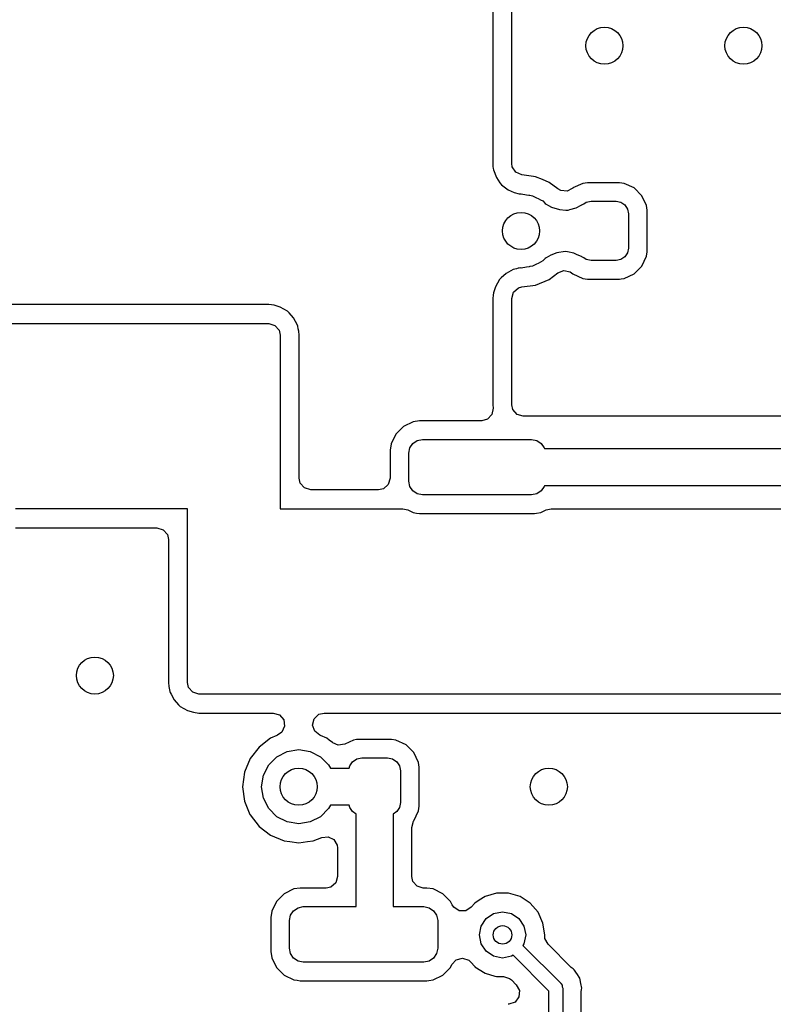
# Model space of a CAD drawing. Extents: x 0.4 to 10.6, y -8.1 to -0.4.
# Tile 33 of 42: x 6.405 to 6.725, y -1.844 to -1.426. Entities that reach past the tile are written whole.
import ezdxf

# ---------------------------------------------------------------- set-up
doc = ezdxf.new("R2010")
doc.units = 0
doc.header["$MEASUREMENT"] = 0
doc.layers.add('BLACK', color=7, linetype='CONTINUOUS')

msp = doc.modelspace()

# ---------------------------------------------------------------- linework, layer by layer
at = {"layer": 'BLACK', "linetype": 'CONTINUOUS'}
for p, q in [((6.60608, -1.36315), (6.60608, -1.4871)), ((6.61417, -1.4871), (6.61417, -1.36315)), ((6.60608, -1.4871), (6.60617, -1.4883)), ((6.60617, -1.4883), (6.60631, -1.4892)), ((6.60631, -1.4892), (6.60639, -1.48973)), ((6.60639, -1.48973), (6.60763, -1.49299)), ((6.61439, -1.48853), (6.61417, -1.4871)), ((6.6159, -1.49083), (6.61439, -1.48853)), ((6.60763, -1.49299), (6.60763, -1.49299)), ((6.60763, -1.49299), (6.60915, -1.49528)), ((6.61842, -1.49194), (6.6159, -1.49083)), ((6.62338, -1.4926), (6.61842, -1.49194)), ((6.62428, -1.49271), (6.62338, -1.4926)), ((6.62716, -1.49391), (6.62428, -1.49271)), ((6.63003, -1.4951), (6.62716, -1.49391)), ((6.60915, -1.49528), (6.60974, -1.49608)), ((6.60974, -1.49608), (6.61263, -1.49823)), ((6.61263, -1.49823), (6.61514, -1.49934)), ((6.6337, -1.49791), (6.63003, -1.4951)), ((6.63497, -1.49861), (6.6337, -1.49791)), ((6.63977, -1.49769), (6.63771, -1.49881)), ((6.63979, -1.49772), (6.63977, -1.49769)), ((6.6401, -1.49751), (6.63979, -1.49772)), ((6.64013, -1.49749), (6.6401, -1.49751)), ((6.64014, -1.49748), (6.64013, -1.49749)), ((6.64436, -1.49551), (6.64014, -1.49748)), ((6.64629, -1.49526), (6.64436, -1.49551)), ((6.66001, -1.49526), (6.64629, -1.49526)), ((6.64629, -1.49526), (6.64629, -1.49526)), ((6.66194, -1.49551), (6.66001, -1.49526)), ((6.66001, -1.49526), (6.66001, -1.49526)), ((6.66616, -1.49748), (6.66194, -1.49551)), ((6.66194, -1.49551), (6.66194, -1.49551)), ((6.66194, -1.49551), (6.66194, -1.49551)), ((6.66945, -1.50077), (6.66616, -1.49748)), ((6.61514, -1.49934), (6.61736, -1.49996)), ((6.61736, -1.49996), (6.61789, -1.50003)), ((6.61789, -1.50003), (6.61811, -1.5)), ((6.61811, -1.5), (6.62045, -1.50037)), ((6.62045, -1.50037), (6.62137, -1.50049)), ((6.62137, -1.50049), (6.62153, -1.50051)), ((6.62153, -1.50051), (6.6218, -1.50058)), ((6.6218, -1.50058), (6.62298, -1.50077)), ((6.62298, -1.50077), (6.62466, -1.50163)), ((6.62466, -1.50163), (6.62536, -1.50192)), ((6.62536, -1.50192), (6.62634, -1.50248)), ((6.63771, -1.49881), (6.63497, -1.49861)), ((6.67142, -1.50499), (6.66945, -1.50077)), ((6.62634, -1.50248), (6.62737, -1.50301)), ((6.62737, -1.50301), (6.6284, -1.50404)), ((6.6284, -1.50404), (6.62878, -1.50433)), ((6.62878, -1.50433), (6.62878, -1.50433)), ((6.62878, -1.50433), (6.62978, -1.50499)), ((6.62978, -1.50499), (6.63105, -1.50569)), ((6.63105, -1.50569), (6.63105, -1.50569)), ((6.63105, -1.50569), (6.63105, -1.50569)), ((6.63105, -1.50569), (6.63439, -1.50668)), ((6.63889, -1.50667), (6.64159, -1.50591)), ((6.64159, -1.50591), (6.64364, -1.50479)), ((6.64364, -1.50479), (6.64381, -1.5047)), ((6.64364, -1.50479), (6.64364, -1.50479)), ((6.64381, -1.5047), (6.64395, -1.50463)), ((6.64395, -1.50463), (6.64475, -1.50425)), ((6.64475, -1.50425), (6.6458, -1.50355)), ((6.6458, -1.50355), (6.64783, -1.50315)), ((6.64783, -1.50315), (6.65846, -1.50315)), ((6.65846, -1.50315), (6.6605, -1.50355)), ((6.6605, -1.50355), (6.66222, -1.50471)), ((6.66222, -1.50471), (6.66337, -1.50643)), ((6.66337, -1.50643), (6.66378, -1.50846)), ((6.67167, -1.50692), (6.67142, -1.50499)), ((6.63439, -1.50668), (6.63439, -1.50668)), ((6.63439, -1.50668), (6.63713, -1.50688)), ((6.63713, -1.50688), (6.63713, -1.50688)), ((6.63713, -1.50688), (6.63779, -1.50689)), ((6.63779, -1.50689), (6.63812, -1.50689)), ((6.63812, -1.50689), (6.63889, -1.50667)), ((6.63812, -1.50689), (6.63812, -1.50689)), ((6.63812, -1.50689), (6.63812, -1.50689)), ((6.66378, -1.50846), (6.66378, -1.52303)), ((6.67167, -1.52458), (6.67167, -1.50692)), ((6.66378, -1.52303), (6.66337, -1.52507)), ((6.6284, -1.52745), (6.62737, -1.52849)), ((6.62878, -1.52716), (6.6284, -1.52745)), ((6.63079, -1.52604), (6.62878, -1.52716)), ((6.62878, -1.52716), (6.62878, -1.52716)), ((6.62878, -1.52716), (6.62878, -1.52716)), ((6.63335, -1.52504), (6.63079, -1.52604)), ((6.63079, -1.52604), (6.63079, -1.52604)), ((6.63691, -1.52453), (6.63335, -1.52504)), ((6.63335, -1.52504), (6.63335, -1.52504)), ((6.63789, -1.52467), (6.63691, -1.52453)), ((6.63691, -1.52453), (6.63691, -1.52453)), ((6.64059, -1.52522), (6.63789, -1.52467)), ((6.63789, -1.52467), (6.63789, -1.52467)), ((6.64196, -1.52583), (6.64059, -1.52522)), ((6.64059, -1.52522), (6.64059, -1.52522)), ((6.64059, -1.52522), (6.64059, -1.52522)), ((6.64377, -1.52664), (6.64196, -1.52583)), ((6.64392, -1.52674), (6.64377, -1.52664)), ((6.64475, -1.52724), (6.64392, -1.52674)), ((6.6458, -1.52794), (6.64475, -1.52724)), ((6.66222, -1.52679), (6.6605, -1.52794)), ((6.66337, -1.52507), (6.66222, -1.52679)), ((6.66945, -1.53072), (6.67142, -1.5265)), ((6.67142, -1.5265), (6.67167, -1.52458)), ((6.61689, -1.53163), (6.61618, -1.53178)), ((6.61736, -1.53153), (6.61689, -1.53163)), ((6.61789, -1.53146), (6.61736, -1.53153)), ((6.61736, -1.53153), (6.61736, -1.53153)), ((6.61811, -1.5315), (6.61789, -1.53146)), ((6.62045, -1.53112), (6.61811, -1.5315)), ((6.62153, -1.53098), (6.62045, -1.53112)), ((6.6218, -1.53091), (6.62153, -1.53098)), ((6.62298, -1.53073), (6.6218, -1.53091)), ((6.62466, -1.52987), (6.62298, -1.53073)), ((6.62536, -1.52958), (6.62466, -1.52987)), ((6.62634, -1.52901), (6.62536, -1.52958)), ((6.62737, -1.52849), (6.62634, -1.52901)), ((6.64783, -1.52835), (6.6458, -1.52794)), ((6.65846, -1.52835), (6.64783, -1.52835)), ((6.6605, -1.52794), (6.65846, -1.52835)), ((6.66616, -1.53402), (6.66945, -1.53072)), ((6.60965, -1.53564), (6.60894, -1.53633)), ((6.61173, -1.53384), (6.60965, -1.53564)), ((6.60965, -1.53564), (6.60965, -1.53564)), ((6.61479, -1.53218), (6.61173, -1.53384)), ((6.61618, -1.53178), (6.61479, -1.53218)), ((6.61618, -1.53178), (6.61618, -1.53178)), ((6.61618, -1.53178), (6.61618, -1.53178)), ((6.63003, -1.5364), (6.6337, -1.53358)), ((6.6337, -1.53358), (6.63627, -1.53259)), ((6.63627, -1.53259), (6.63896, -1.53314)), ((6.63896, -1.53314), (6.64013, -1.534)), ((6.64013, -1.534), (6.64014, -1.53402)), ((6.64014, -1.53402), (6.64436, -1.53599)), ((6.66194, -1.53599), (6.66616, -1.53402)), ((6.60719, -1.53947), (6.60641, -1.54211)), ((6.60894, -1.53633), (6.60719, -1.53947)), ((6.60719, -1.53947), (6.60719, -1.53947)), ((6.60894, -1.53633), (6.60894, -1.53633)), ((6.61495, -1.54175), (6.61703, -1.53995)), ((6.61703, -1.53995), (6.61842, -1.53955)), ((6.61842, -1.53955), (6.62428, -1.53878)), ((6.62428, -1.53878), (6.63003, -1.5364)), ((6.64436, -1.53599), (6.64629, -1.53624)), ((6.64629, -1.53624), (6.64629, -1.53624)), ((6.64629, -1.53624), (6.66001, -1.53624)), ((6.66001, -1.53624), (6.66065, -1.53616)), ((6.66065, -1.53616), (6.66194, -1.53599)), ((6.60627, -1.54308), (6.60608, -1.54439)), ((6.60641, -1.54211), (6.60627, -1.54308)), ((6.60641, -1.54211), (6.60641, -1.54211)), ((6.60641, -1.54211), (6.60641, -1.54211)), ((6.61417, -1.54439), (6.61495, -1.54175)), ((6.51087, -1.54703), (6.26472, -1.54703)), ((6.51315, -1.54736), (6.51087, -1.54703)), ((6.51578, -1.54813), (6.51315, -1.54736)), ((6.51315, -1.54736), (6.51315, -1.54736)), ((6.51315, -1.54736), (6.51315, -1.54736)), ((6.51579, -1.54813), (6.51578, -1.54813)), ((6.51893, -1.54989), (6.51579, -1.54813)), ((6.60608, -1.54439), (6.60608, -1.58961)), ((6.61417, -1.58961), (6.61417, -1.54439)), ((6.51962, -1.55059), (6.51893, -1.54989)), ((6.51893, -1.54989), (6.51893, -1.54989)), ((6.52142, -1.55267), (6.51962, -1.55059)), ((6.52311, -1.55585), (6.52142, -1.55267)), ((6.26472, -1.55512), (6.51087, -1.55512)), ((6.51087, -1.55512), (6.51351, -1.55589)), ((6.51351, -1.55589), (6.51531, -1.55797)), ((6.52321, -1.55625), (6.52311, -1.55585)), ((6.52311, -1.55585), (6.52311, -1.55585)), ((6.52345, -1.55732), (6.52321, -1.55625)), ((6.51531, -1.55797), (6.51575, -1.56)), ((6.51575, -1.56), (6.51575, -1.63386)), ((6.52365, -1.55828), (6.52345, -1.55732)), ((6.52384, -1.56), (6.52365, -1.55828)), ((6.52384, -1.62089), (6.52384, -1.56)), ((6.52384, -1.56), (6.52384, -1.56)), ((6.60608, -1.58961), (6.60624, -1.59103)), ((6.61461, -1.59163), (6.61417, -1.58961)), ((6.60575, -1.59374), (6.60387, -1.59575)), ((6.60624, -1.59103), (6.60575, -1.59374)), ((6.61642, -1.59371), (6.61461, -1.59163)), ((6.61906, -1.59449), (6.61642, -1.59371)), ((6.89855, -1.59449), (6.61906, -1.59449)), ((6.57229, -1.59683), (6.56815, -1.59885)), ((6.57497, -1.59644), (6.57229, -1.59683)), ((6.60138, -1.59644), (6.57497, -1.59644)), ((6.60387, -1.59575), (6.60138, -1.59644)), ((6.56489, -1.60211), (6.56287, -1.60624)), ((6.56815, -1.59885), (6.56489, -1.60211)), ((6.56287, -1.60624), (6.56248, -1.60893)), ((6.57082, -1.60798), (6.5721, -1.60606)), ((6.5721, -1.60606), (6.57402, -1.60478)), ((6.57402, -1.60478), (6.57628, -1.60433)), ((6.57628, -1.60433), (6.62254, -1.60433)), ((6.62254, -1.60433), (6.6248, -1.60478)), ((6.6248, -1.60478), (6.62672, -1.60606)), ((6.62672, -1.60606), (6.628, -1.60798)), ((6.56248, -1.60893), (6.56248, -1.62089)), ((6.57037, -1.61024), (6.57082, -1.60798)), ((6.57037, -1.62205), (6.57037, -1.61024)), ((6.628, -1.60798), (6.62805, -1.60827)), ((6.62805, -1.60827), (6.86811, -1.60827)), ((6.52428, -1.62291), (6.52384, -1.62089)), ((6.52608, -1.62499), (6.52428, -1.62291)), ((6.56171, -1.62353), (6.55963, -1.62533)), ((6.56248, -1.62089), (6.56171, -1.62353)), ((6.57082, -1.62431), (6.57037, -1.62205)), ((6.52872, -1.62577), (6.52608, -1.62499)), ((6.5576, -1.62577), (6.52872, -1.62577)), ((6.55963, -1.62533), (6.5576, -1.62577)), ((6.5721, -1.62622), (6.57082, -1.62431)), ((6.57402, -1.6275), (6.5721, -1.62622)), ((6.57628, -1.62795), (6.57402, -1.6275)), ((6.62254, -1.62795), (6.57628, -1.62795)), ((6.6248, -1.6275), (6.62254, -1.62795)), ((6.62672, -1.62622), (6.6248, -1.6275)), ((6.628, -1.62431), (6.62672, -1.62622)), ((6.62805, -1.62402), (6.628, -1.62431)), ((6.86485, -1.62402), (6.62805, -1.62402)), ((6.47638, -1.63386), (6.40333, -1.63386)), ((6.47638, -1.70772), (6.47638, -1.63386)), ((6.51575, -1.63386), (6.56789, -1.63386)), ((6.56789, -1.63386), (6.57003, -1.63435)), ((6.57003, -1.63435), (6.57229, -1.63546)), ((6.57229, -1.63546), (6.57363, -1.63565)), ((6.57363, -1.63565), (6.57497, -1.63585)), ((6.57497, -1.63585), (6.57497, -1.63585)), ((6.57497, -1.63585), (6.62385, -1.63585)), ((6.62385, -1.63585), (6.62474, -1.63572)), ((6.62474, -1.63572), (6.62653, -1.63546)), ((6.62653, -1.63546), (6.62878, -1.63435)), ((6.62878, -1.63435), (6.63093, -1.63386)), ((6.63093, -1.63386), (6.80614, -1.63386)), ((6.40333, -1.64195), (6.46341, -1.64195)), ((6.46341, -1.64195), (6.46604, -1.64272)), ((6.46604, -1.64272), (6.46785, -1.6448)), ((6.46785, -1.6448), (6.46829, -1.64683)), ((6.46829, -1.64683), (6.46829, -1.70772)), ((6.46829, -1.70772), (6.46847, -1.70944)), ((6.46847, -1.70944), (6.46891, -1.71146)), ((6.46891, -1.71146), (6.46901, -1.71186)), ((6.47682, -1.70974), (6.47638, -1.70772)), ((6.47862, -1.71182), (6.47682, -1.70974)), ((6.46901, -1.71186), (6.46901, -1.71187)), ((6.46901, -1.71187), (6.4694, -1.71259)), ((6.4694, -1.71259), (6.4707, -1.71504)), ((6.4707, -1.71504), (6.47251, -1.71712)), ((6.48126, -1.7126), (6.47862, -1.71182)), ((6.80614, -1.7126), (6.48126, -1.7126)), ((6.47251, -1.71712), (6.4732, -1.71783)), ((6.4732, -1.71783), (6.4732, -1.71783)), ((6.4732, -1.71783), (6.4732, -1.71783)), ((6.4732, -1.71783), (6.47634, -1.71959)), ((6.47634, -1.71959), (6.47634, -1.71959)), ((6.47634, -1.71959), (6.47898, -1.72036)), ((6.47898, -1.72036), (6.48126, -1.72069)), ((6.48126, -1.72069), (6.48126, -1.72069)), ((6.48126, -1.72069), (6.51282, -1.72069)), ((6.51282, -1.72069), (6.51546, -1.72146)), ((6.51546, -1.72146), (6.51726, -1.72354)), ((6.51726, -1.72354), (6.51765, -1.72627)), ((6.52955, -1.72575), (6.53023, -1.72308)), ((6.53023, -1.72308), (6.53224, -1.72121)), ((6.53224, -1.72121), (6.53443, -1.72069)), ((6.53443, -1.72069), (6.80614, -1.72069)), ((6.51765, -1.72627), (6.51651, -1.72877)), ((6.53042, -1.72836), (6.52955, -1.72575)), ((6.53256, -1.73008), (6.53042, -1.72836)), ((6.5117, -1.73132), (6.50676, -1.73511)), ((6.51428, -1.73025), (6.5117, -1.73132)), ((6.51468, -1.73008), (6.51428, -1.73025)), ((6.51651, -1.72877), (6.51468, -1.73008)), ((6.53296, -1.73025), (6.53256, -1.73008)), ((6.53554, -1.73132), (6.53296, -1.73025)), ((6.5366, -1.73213), (6.53554, -1.73132)), ((6.53803, -1.73322), (6.5366, -1.73213)), ((6.54687, -1.73213), (6.54317, -1.73385)), ((6.54823, -1.73195), (6.54687, -1.73213)), ((6.54687, -1.73213), (6.54687, -1.73213)), ((6.54687, -1.73213), (6.54687, -1.73213)), ((6.54882, -1.73187), (6.54823, -1.73195)), ((6.56299, -1.73187), (6.54882, -1.73187)), ((6.56494, -1.73213), (6.56299, -1.73187)), ((6.56923, -1.73413), (6.56494, -1.73213)), ((6.56494, -1.73213), (6.56494, -1.73213)), ((6.56494, -1.73213), (6.56494, -1.73213)), ((6.50676, -1.73511), (6.50297, -1.74005)), ((6.51876, -1.73699), (6.52362, -1.73622)), ((6.52362, -1.73622), (6.52849, -1.73699)), ((6.53813, -1.7333), (6.53803, -1.73322)), ((6.54045, -1.73427), (6.53813, -1.7333)), ((6.54317, -1.73385), (6.54045, -1.73427)), ((6.57257, -1.73747), (6.56923, -1.73413)), ((6.50297, -1.74005), (6.50059, -1.7458)), ((6.51088, -1.74271), (6.51437, -1.73923)), ((6.51437, -1.73923), (6.51876, -1.73699)), ((6.52849, -1.73699), (6.53288, -1.73923)), ((6.53288, -1.73923), (6.53636, -1.74271)), ((6.5465, -1.74138), (6.54828, -1.74018)), ((6.54828, -1.74018), (6.55039, -1.73976)), ((6.55039, -1.73976), (6.56142, -1.73976)), ((6.56142, -1.73976), (6.56353, -1.74018)), ((6.56353, -1.74018), (6.56531, -1.74138)), ((6.57457, -1.74175), (6.57257, -1.73747)), ((6.50864, -1.7471), (6.51088, -1.74271)), ((6.53636, -1.74271), (6.53707, -1.74409)), ((6.53707, -1.74409), (6.54512, -1.74409)), ((6.54512, -1.74409), (6.5453, -1.74317)), ((6.5453, -1.74317), (6.5465, -1.74138)), ((6.56531, -1.74138), (6.56651, -1.74317)), ((6.56651, -1.74317), (6.56693, -1.74528)), ((6.57482, -1.7437), (6.57457, -1.74175)), ((6.57482, -1.75197), (6.57482, -1.7437)), ((6.50059, -1.7458), (6.49978, -1.75197)), ((6.50059, -1.7458), (6.50059, -1.7458)), ((6.50787, -1.75197), (6.50864, -1.7471)), ((6.56693, -1.74528), (6.56693, -1.75866)), ((6.49978, -1.75197), (6.49978, -1.75197)), ((6.49978, -1.75197), (6.50059, -1.75814)), ((6.50864, -1.75683), (6.50787, -1.75197)), ((6.57482, -1.76023), (6.57482, -1.75197)), ((6.51088, -1.76122), (6.50864, -1.75683)), ((6.50059, -1.75814), (6.50059, -1.75814)), ((6.50059, -1.75814), (6.5029, -1.76372)), ((6.51437, -1.76471), (6.51088, -1.76122)), ((6.53636, -1.76122), (6.53288, -1.76471)), ((6.53707, -1.75984), (6.53636, -1.76122)), ((6.54512, -1.75984), (6.53707, -1.75984)), ((6.5453, -1.76077), (6.54512, -1.75984)), ((6.5465, -1.76256), (6.5453, -1.76077)), ((6.56651, -1.76077), (6.56531, -1.76256)), ((6.56693, -1.75866), (6.56651, -1.76077)), ((6.57457, -1.76218), (6.57482, -1.76023)), ((6.5029, -1.76372), (6.50297, -1.76389)), ((6.50297, -1.76389), (6.50676, -1.76883)), ((6.51876, -1.76695), (6.51437, -1.76471)), ((6.53288, -1.76471), (6.52849, -1.76695)), ((6.54803, -1.76358), (6.5465, -1.76256)), ((6.54803, -1.80295), (6.54803, -1.76358)), ((6.56531, -1.76256), (6.56378, -1.76358)), ((6.56378, -1.76358), (6.56378, -1.80295)), ((6.57257, -1.76647), (6.57457, -1.76218)), ((6.50676, -1.76883), (6.5117, -1.77262)), ((6.52362, -1.76772), (6.51876, -1.76695)), ((6.52849, -1.76695), (6.52362, -1.76772)), ((6.57167, -1.76929), (6.57245, -1.76665)), ((6.57167, -1.79018), (6.57167, -1.76929)), ((6.57245, -1.76665), (6.57256, -1.76649)), ((6.57256, -1.76649), (6.57257, -1.76647)), ((6.57257, -1.76647), (6.57257, -1.76647)), ((6.5117, -1.77262), (6.51745, -1.775)), ((6.52979, -1.775), (6.53339, -1.77351)), ((6.53339, -1.77351), (6.53612, -1.77322)), ((6.53612, -1.77322), (6.53858, -1.77445)), ((6.53858, -1.77445), (6.53999, -1.77682)), ((6.51745, -1.775), (6.51987, -1.77532)), ((6.51987, -1.77532), (6.52362, -1.77581)), ((6.52362, -1.77581), (6.52737, -1.77532)), ((6.52362, -1.77581), (6.52362, -1.77581)), ((6.52362, -1.77581), (6.52362, -1.77581)), ((6.52737, -1.77532), (6.52979, -1.775)), ((6.53999, -1.77682), (6.54014, -1.77802)), ((6.54014, -1.77802), (6.54014, -1.79018)), ((6.54014, -1.79018), (6.53936, -1.79282)), ((6.57211, -1.79221), (6.57167, -1.79018)), ((6.52428, -1.79506), (6.5216, -1.79545)), ((6.53526, -1.79506), (6.52428, -1.79506)), ((6.53728, -1.79462), (6.53526, -1.79506)), ((6.53936, -1.79282), (6.53728, -1.79462)), ((6.57392, -1.79428), (6.57211, -1.79221)), ((6.57656, -1.79506), (6.57392, -1.79428)), ((6.57808, -1.79506), (6.57656, -1.79506)), ((6.58076, -1.79545), (6.57808, -1.79506)), ((6.57808, -1.79506), (6.57808, -1.79506)), ((6.51746, -1.79747), (6.5142, -1.80073)), ((6.5216, -1.79545), (6.51746, -1.79747)), ((6.5849, -1.79747), (6.58076, -1.79545)), ((6.58816, -1.80073), (6.5849, -1.79747)), ((6.60279, -1.79866), (6.60031, -1.80026)), ((6.60769, -1.79722), (6.60279, -1.79866)), ((6.60279, -1.79866), (6.60279, -1.79866)), ((6.60279, -1.79866), (6.60279, -1.79866)), ((6.61279, -1.79722), (6.60769, -1.79722)), ((6.60769, -1.79722), (6.60769, -1.79722)), ((6.61768, -1.79866), (6.61279, -1.79722)), ((6.61279, -1.79722), (6.61279, -1.79722)), ((6.62197, -1.80142), (6.61768, -1.79866)), ((6.61768, -1.79866), (6.61768, -1.79866)), ((6.61768, -1.79866), (6.61768, -1.79866)), ((6.5142, -1.80073), (6.51218, -1.80487)), ((6.52141, -1.80468), (6.52333, -1.8034)), ((6.52333, -1.8034), (6.52559, -1.80295)), ((6.52559, -1.80295), (6.54803, -1.80295)), ((6.56378, -1.80295), (6.57677, -1.80295)), ((6.57677, -1.80295), (6.57903, -1.8034)), ((6.57903, -1.8034), (6.58095, -1.80468)), ((6.58886, -1.80217), (6.58816, -1.80073)), ((6.58956, -1.80322), (6.58886, -1.80217)), ((6.59187, -1.80471), (6.58956, -1.80322)), ((6.59694, -1.80322), (6.59462, -1.80471)), ((6.5985, -1.80142), (6.59694, -1.80322)), ((6.60031, -1.80026), (6.5985, -1.80142)), ((6.62531, -1.80527), (6.62197, -1.80142)), ((6.51218, -1.80487), (6.51179, -1.80755)), ((6.51179, -1.80755), (6.51179, -1.82198)), ((6.51969, -1.80886), (6.52013, -1.8066)), ((6.52013, -1.8066), (6.52141, -1.80468)), ((6.58095, -1.80468), (6.58223, -1.8066)), ((6.58223, -1.8066), (6.58268, -1.80886)), ((6.59462, -1.80471), (6.59187, -1.80471)), ((6.60328, -1.808), (6.60647, -1.80587)), ((6.60647, -1.80587), (6.61024, -1.80512)), ((6.61024, -1.80512), (6.614, -1.80587)), ((6.614, -1.80587), (6.6172, -1.808)), ((6.62743, -1.80991), (6.62531, -1.80527)), ((6.51969, -1.82067), (6.51969, -1.80886)), ((6.58268, -1.80886), (6.58268, -1.82067)), ((6.60039, -1.81496), (6.60114, -1.81119)), ((6.60114, -1.81119), (6.60328, -1.808)), ((6.6172, -1.808), (6.61933, -1.81119)), ((6.61933, -1.81119), (6.62008, -1.81496)), ((6.62815, -1.8149), (6.62743, -1.80991)), ((6.60114, -1.81873), (6.60039, -1.81496)), ((6.62008, -1.81496), (6.61933, -1.81873)), ((6.62815, -1.81496), (6.62815, -1.8149)), ((6.62815, -1.81531), (6.62815, -1.81496)), ((6.6282, -1.81531), (6.62815, -1.81531)), ((6.62824, -1.81653), (6.6282, -1.81531)), ((6.60328, -1.82192), (6.60114, -1.81873)), ((6.61933, -1.81873), (6.61887, -1.81942)), ((6.61887, -1.81942), (6.63496, -1.83551)), ((6.62956, -1.81894), (6.62824, -1.81653)), ((6.63945, -1.82883), (6.62956, -1.81894)), ((6.51179, -1.82198), (6.51218, -1.82466)), ((6.51218, -1.82466), (6.5142, -1.8288)), ((6.52013, -1.82293), (6.51969, -1.82067)), ((6.52141, -1.82485), (6.52013, -1.82293)), ((6.58223, -1.82293), (6.58095, -1.82485)), ((6.58268, -1.82067), (6.58223, -1.82293)), ((6.60647, -1.82405), (6.60328, -1.82192)), ((6.61024, -1.8248), (6.60647, -1.82405)), ((6.614, -1.82405), (6.61024, -1.8248)), ((6.61469, -1.82359), (6.614, -1.82405)), ((6.62992, -1.83882), (6.61469, -1.82359)), ((6.5142, -1.8288), (6.51746, -1.83205)), ((6.52333, -1.82613), (6.52141, -1.82485)), ((6.52559, -1.82657), (6.52333, -1.82613)), ((6.57677, -1.82657), (6.52559, -1.82657)), ((6.57903, -1.82613), (6.57677, -1.82657)), ((6.58095, -1.82485), (6.57903, -1.82613)), ((6.5849, -1.83206), (6.58816, -1.8288)), ((6.58816, -1.8288), (6.58874, -1.82761)), ((6.58874, -1.82761), (6.59059, -1.82558)), ((6.59059, -1.82558), (6.59325, -1.82487)), ((6.59325, -1.82487), (6.59587, -1.82572)), ((6.59587, -1.82572), (6.59681, -1.82656)), ((6.59681, -1.82656), (6.59846, -1.82846)), ((6.59846, -1.82846), (6.5985, -1.8285)), ((6.5985, -1.8285), (6.60279, -1.83126)), ((6.64019, -1.82944), (6.63945, -1.82883)), ((6.51746, -1.83205), (6.51746, -1.83205)), ((6.51746, -1.83205), (6.51746, -1.83206)), ((6.51746, -1.83206), (6.5216, -1.83408)), ((6.58076, -1.83408), (6.5849, -1.83206)), ((6.60279, -1.83126), (6.60702, -1.8325)), ((6.60702, -1.8325), (6.60769, -1.8327)), ((6.60769, -1.8327), (6.60769, -1.8327)), ((6.60769, -1.8327), (6.60769, -1.8327)), ((6.60769, -1.8327), (6.61061, -1.8327)), ((6.61061, -1.8327), (6.61325, -1.83347)), ((6.64069, -1.82978), (6.64019, -1.82944)), ((6.64121, -1.83055), (6.64069, -1.82978)), ((6.64069, -1.82978), (6.64069, -1.82978)), ((6.6413, -1.83068), (6.64121, -1.83055)), ((6.64121, -1.83055), (6.64121, -1.83055)), ((6.6418, -1.83144), (6.6413, -1.83068)), ((6.6413, -1.83068), (6.6413, -1.83068)), ((6.64309, -1.83337), (6.6418, -1.83144)), ((6.5216, -1.83408), (6.52294, -1.83427)), ((6.52294, -1.83427), (6.52428, -1.83447)), ((6.52428, -1.83447), (6.52428, -1.83447)), ((6.52428, -1.83447), (6.57808, -1.83447)), ((6.57808, -1.83447), (6.57898, -1.83434)), ((6.57898, -1.83434), (6.58076, -1.83408)), ((6.61325, -1.83347), (6.61406, -1.83413)), ((6.61406, -1.83413), (6.61607, -1.83613)), ((6.61607, -1.83613), (6.61739, -1.83855)), ((6.63496, -1.83551), (6.63507, -1.83566)), ((6.63507, -1.83566), (6.63514, -1.8357)), ((6.63514, -1.8357), (6.63518, -1.83582)), ((6.63518, -1.83582), (6.63555, -1.83635)), ((6.63555, -1.83635), (6.63561, -1.83699)), ((6.63561, -1.83699), (6.63583, -1.8376)), ((6.64323, -1.83408), (6.64309, -1.83337)), ((6.64353, -1.83555), (6.64323, -1.83408)), ((6.64393, -1.8376), (6.64353, -1.83555)), ((6.61719, -1.84129), (6.61554, -1.84349)), ((6.61739, -1.83855), (6.61719, -1.84129)), ((6.62992, -1.96763), (6.62992, -1.83882)), ((6.63583, -1.8376), (6.63583, -1.96885)), ((6.64372, -1.83915), (6.64381, -1.83819)), ((6.64372, -1.9673), (6.64372, -1.83915)), ((6.64381, -1.83819), (6.64393, -1.8376)), ((6.64393, -1.8376), (6.64393, -1.8376)), ((6.61297, -1.84446), (6.61262, -1.84447)), ((6.61554, -1.84349), (6.61297, -1.84446))]:
    msp.add_line(p, q, dxfattribs=at)
at = {"layer": 'BLACK'}
for centre, radius in [((6.65354, -1.43701), 0.00787), ((6.7126, -1.43701), 0.00787), ((6.61811, -1.51575), 0.00787), ((6.43701, -1.70472), 0.00787), ((6.52362, -1.75197), 0.00787), ((6.62992, -1.75197), 0.00787), ((6.61024, -1.81496), 0.00394)]:
    msp.add_circle(centre, radius, dxfattribs=at)

doc.saveas('drawing.dxf')
